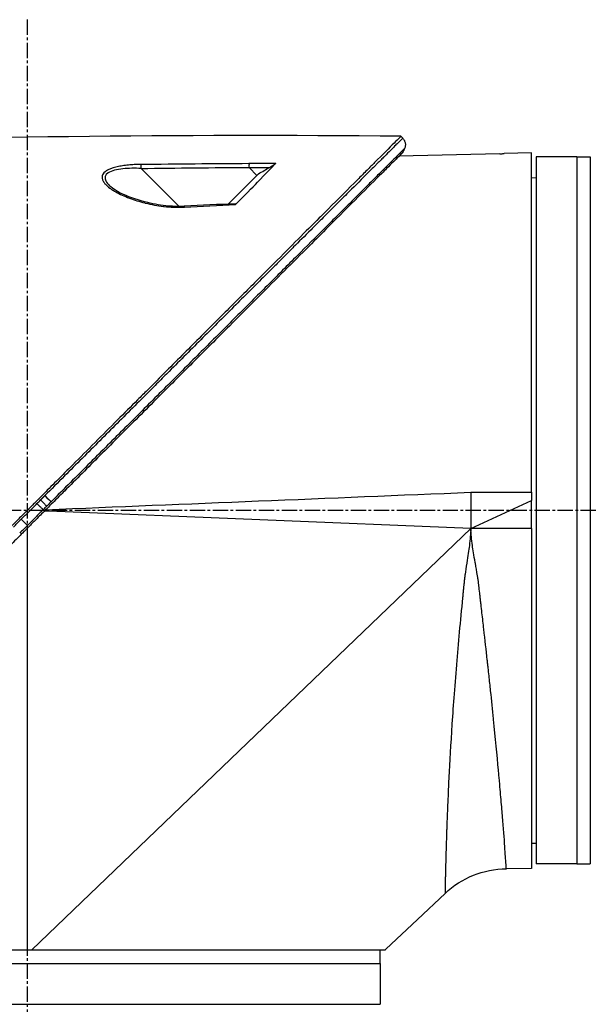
# Model space of a CAD drawing. Header units: millimetres. Extents: x 0 to 4378, y 0 to 2376.
# Tile 146 of 256: x 346 to 409, y 1645 to 1753. Entities that reach past the tile are written whole.
import ezdxf

# ---------------------------------------------------------------- set-up
doc = ezdxf.new("R2010")
doc.units = ezdxf.units.MM
doc.header["$LTSCALE"] = 0.2
doc.linetypes.add('CENTER2', pattern=[1.125, 0.75, -0.125, 0.125, -0.125])
doc.layers.add('02_Center Line', color=1, linetype='CENTER2')

# ---------------------------------------------------------------- blocks, each defined once
blk = doc.blocks.new('Blk$A45R2-4W24Z')
for p, q in [((-151.97, 1138.18), (-152.18, 1137.97)), ((-152.18, 1137.97), (-151.97, 1138.18)), ((-172.9, 1135.9), (-172.9, 1057.9)), ((-171.4, 1135.9), (-172.9, 1135.9)), ((-171.4, 1135.9), (-171.4, 1057.9)), ((-171.4, 1135.9), (-171.4, 1057.9)), ((-171.4, 1135.9), (-166.9, 1135.9)), ((-166.9, 1135.9), (-166.9, 1057.9)), ((-166.4, 1098.9), (-166.4, 1136.35)), ((-166.4, 1136.35), (-163.4, 1136.27)), ((-162.9, 1136.26), (-151.75, 1135.97)), ((-136.07, 1133.87), (-135.2, 1134.74)), ((-127.47, 1130.44), (-123.28, 1134.63)), ((-166.4, 1133.61), (-166.9, 1133.62)), ((-136.25, 1134.04), (-132.9, 1130.7)), ((-118.98, 1133.75), (-118.98, 1133.75)), ((-127.56, 1130.35), (-127.56, 1130.35)), ((-166.4, 1098.9), (-166.4, 1097.98)), ((-159.7, 1098.9), (-166.4, 1098.9)), ((-159.7, 1098.9), (-159.7, 1094.9)), ((-150.6, 1098.53), (-150.6, 1098.53)), ((-149.8, 1098.5), (-149.8, 1098.5)), ((-149.4, 1098.48), (-149.4, 1098.48)), ((-147.8, 1098.41), (-147.8, 1098.41)), ((-166.4, 1094.9), (-166.4, 1097.98)), ((-159.7, 1094.9), (-166.4, 1097.98)), ((-147.4, 1098.4), (-147.4, 1098.4)), ((-126.38, 1097.54), (-126.38, 1097.54)), ((-121.71, 1097.35), (-121.71, 1097.35)), ((-159.7, 1094.9), (-113.08, 1096.8)), ((-113.08, 1096.8), (-112.6, 1096.82)), ((-166.4, 1094.9), (-166.4, 1057.38)), ((-166.4, 1094.9), (-159.7, 1094.9)), ((-159.7, 1094.9), (-111.22, 1048.4)), ((-110.7, 1094.92), (-110.7, 1048.4)), ((-166.4, 1060.19), (-166.9, 1060.18)), ((-171.4, 1057.9), (-172.9, 1057.9)), ((-171.4, 1057.9), (-166.9, 1057.9)), ((-166.4, 1057.38), (-163.62, 1057.36)), ((-153.8, 1051.76), (-156.85, 1054.64)), ((-153.8, 1051.77), (-153.8, 1051.76)), ((-153.8, 1051.77), (-150.3, 1048.47)), ((-111.22, 1048.4), (-150.23, 1048.4)), ((-149.7, 1046.9), (-149.7, 1048.4)), ((-110.7, 1048.4), (-111.22, 1048.4)), ((-71.7, 1048.4), (-110.7, 1048.4)), ((-71.7, 1048.4), (-110.7, 1048.4)), ((-71.7, 1046.9), (-149.7, 1046.9)), ((-71.7, 1046.9), (-149.7, 1046.9)), ((-149.7, 1046.9), (-149.7, 1042.4)), ((-71.7, 1042.4), (-149.7, 1042.4))]:
    blk.add_line(p, q)
blk.add_arc((-163.71, 1047.36), 10, 46.7002, 89.5)
for centre, major_axis, ratio, start_param, end_param in [((-142.45, -321.12), (1152.93, -890.42), 0.999557, 2.223225, 2.225263), ((-142.33, -325.15), (1027.67, -1037.29), 0.999657, 2.355798, 2.35736), ((-142.4, -313.61), (1148.88, -883.38), 0.999554, 2.212874, 2.221103), ((-142.29, -318.28), (1022.84, -1032.4), 0.999657, 2.347591, 2.355794), ((-176.46, 201.64), (-438.46, 820.21), 0.999765, 5.740098, 5.746183), ((-112.64, 1098.52), (-0.707, -0.708), 0.013973, 4.712384, 6.026259), ((-150.31, 1048.46), (0.685, -0.645), 0.008693, 1.464682, 1.570872), ((-150.31, 1048.46), (-0.685, 0.645), 0.008695, 4.606273, 4.712465)]:
    blk.add_ellipse(centre, major_axis=major_axis, ratio=ratio, start_param=start_param, end_param=end_param)
for points, knots in [([(-152.18, 1137.97), (-152.21, 1137.93), (-152.25, 1137.89), (-152.27, 1137.85), (-152.3, 1137.81), (-152.33, 1137.77), (-152.36, 1137.73), (-152.38, 1137.68), (-152.4, 1137.63), (-152.42, 1137.58), (-152.44, 1137.53), (-152.45, 1137.48), (-152.46, 1137.43), (-152.47, 1137.38), (-152.47, 1137.32), (-152.47, 1137.27), (-152.47, 1137.22), (-152.47, 1137.17), (-152.46, 1137.12), (-152.45, 1137.07), (-152.44, 1137.02), (-152.43, 1136.97), (-152.41, 1136.92), (-152.4, 1136.87), (-152.38, 1136.83)], [0, 0, 0, 0, 0.125, 0.125, 0.125, 0.25, 0.25, 0.25, 0.375, 0.375, 0.375, 0.5, 0.5, 0.5, 0.625, 0.625, 0.625, 0.75, 0.75, 0.75, 0.875, 0.875, 0.875, 1, 1, 1, 1]), ([(-152.18, 1137.97), (-152.18, 1137.97), (-152.1, 1137.89), (-151.86, 1137.65), (-151.75, 1137.54), (-151.61, 1137.4), (-151.43, 1137.22), (-151.42, 1137.21), (-151.42, 1137.21), (-151.41, 1137.21), (-151.25, 1137.04), (-151.06, 1136.85), (-150.83, 1136.62), (-150.63, 1136.43), (-150.41, 1136.21), (-150.16, 1135.96), (-150.13, 1135.93), (-150.1, 1135.9), (-150.07, 1135.87), (-149.82, 1135.62), (-149.55, 1135.35), (-149.24, 1135.05), (-149.22, 1135.02), (-149.19, 1134.99), (-149.16, 1134.96), (-149.02, 1134.82), (-148.86, 1134.67), (-148.7, 1134.51), (-148.61, 1134.41), (-148.51, 1134.32), (-148.41, 1134.22), (-148.36, 1134.17), (-148.31, 1134.12), (-148.26, 1134.07), (-148.21, 1134.02), (-148.18, 1133.98), (-148.12, 1133.93), (-148.12, 1133.92), (-148.11, 1133.92), (-148.11, 1133.91), (-147.42, 1133.23), (-146.71, 1132.52), (-146.01, 1131.82), (-145.56, 1131.37), (-145.11, 1130.93), (-144.67, 1130.49), (-144.18, 1130), (-143.69, 1129.51), (-143.23, 1129.05), (-142.82, 1128.64), (-142.42, 1128.25), (-142.05, 1127.87), (-141.33, 1127.16), (-140.69, 1126.52), (-140.13, 1125.97), (-140.01, 1125.84), (-139.89, 1125.73), (-139.78, 1125.61), (-139.46, 1125.3), (-139.18, 1125.02), (-138.94, 1124.77), (-138.82, 1124.65), (-138.7, 1124.54), (-138.6, 1124.44), (-138.57, 1124.4), (-138.54, 1124.37), (-138.51, 1124.34), (-138.49, 1124.32), (-138.47, 1124.31), (-138.45, 1124.29), (-138.43, 1124.26), (-138.41, 1124.24), (-138.38, 1124.22), (-138.37, 1124.21), (-138.36, 1124.2), (-138.35, 1124.19), (-138.35, 1124.18), (-138.34, 1124.18), (-138.34, 1124.18), (-138.34, 1124.18), (-138.34, 1124.18), (-138.34, 1124.18), (-138.34, 1124.17), (-138.33, 1124.17), (-138.32, 1124.15), (-137.95, 1123.78), (-137.58, 1123.41), (-137.2, 1123.04), (-136.06, 1121.9), (-134.89, 1120.74), (-133.73, 1119.57), (-132.52, 1118.37), (-131.32, 1117.17), (-130.11, 1115.96), (-128.86, 1114.72), (-127.62, 1113.48), (-126.38, 1112.24), (-125.97, 1111.83), (-125.56, 1111.42), (-125.16, 1111.02), (-124.93, 1110.79), (-124.71, 1110.57), (-124.49, 1110.35), (-123.85, 1109.71), (-123.21, 1109.07), (-122.58, 1108.44), (-121.27, 1107.14), (-119.98, 1105.85), (-118.72, 1104.59), (-118.06, 1103.93), (-117.41, 1103.29), (-116.77, 1102.64), (-116.11, 1101.99), (-115.46, 1101.34), (-114.82, 1100.7), (-114.09, 1099.96), (-113.36, 1099.24), (-112.65, 1098.53)], [0.0000003, 0.0000003, 0.0000003, 0.0000003, 0.0859853, 0.0859853, 0.0859853, 0.1241981, 0.1241981, 0.1241981, 0.125, 0.125, 0.125, 0.1589987, 0.1589987, 0.1589987, 0.1875, 0.1875, 0.1875, 0.1911709, 0.1911709, 0.1911709, 0.21875, 0.21875, 0.21875, 0.2212271, 0.2212271, 0.2212271, 0.234375, 0.234375, 0.234375, 0.2421875, 0.2421875, 0.2421875, 0.2460938, 0.2460938, 0.2460938, 0.2496161, 0.2496161, 0.2496161, 0.25, 0.25, 0.25, 0.2912742, 0.2912742, 0.2912742, 0.3179228, 0.3179228, 0.3179228, 0.3481944, 0.3481944, 0.3481944, 0.375, 0.375, 0.375, 0.4261619, 0.4261619, 0.4261619, 0.4375, 0.4375, 0.4375, 0.46875, 0.46875, 0.46875, 0.484375, 0.484375, 0.484375, 0.4893023, 0.4893023, 0.4893023, 0.4921875, 0.4921875, 0.4921875, 0.4960938, 0.4960938, 0.4960938, 0.4980469, 0.4980469, 0.4980469, 0.4986572, 0.4986572, 0.4986572, 0.4992676, 0.4992676, 0.4992676, 0.5, 0.5, 0.5, 0.5215625, 0.5215625, 0.5215625, 0.5877727, 0.5877727, 0.5877727, 0.656049, 0.656049, 0.656049, 0.7265974, 0.7265974, 0.7265974, 0.75, 0.75, 0.75, 0.7627993, 0.7627993, 0.7627993, 0.7996666, 0.7996666, 0.7996666, 0.8755356, 0.8755356, 0.8755356, 0.9146293, 0.9146293, 0.9146293, 0.9545641, 0.9545641, 0.9545641, 1, 1, 1, 1]), ([(-151.97, 1138.18), (-151.97, 1138.18), (-151.91, 1138.11), (-151.66, 1137.86), (-151.47, 1137.67), (-150.72, 1136.92), (-149.99, 1136.19), (-148.81, 1135.01), (-148.53, 1134.73), (-147.9, 1134.11), (-147.55, 1133.75), (-146.2, 1132.41), (-145.11, 1131.31), (-143.61, 1129.81), (-143.29, 1129.49), (-142.22, 1128.42), (-141.44, 1127.64), (-139.78, 1125.98), (-138.89, 1125.09), (-137.51, 1123.71), (-137.03, 1123.23), (-136.05, 1122.25), (-135.54, 1121.74), (-134.5, 1120.7), (-133.96, 1120.17), (-132.27, 1118.47), (-131.1, 1117.3), (-129.29, 1115.49), (-128.66, 1114.86), (-127.38, 1113.58), (-126.72, 1112.92), (-125.36, 1111.56), (-124.67, 1110.87), (-123.61, 1109.81), (-123.26, 1109.46), (-122.15, 1108.35), (-121.4, 1107.61), (-119.02, 1105.22), (-117.38, 1103.58), (-115.33, 1101.53), (-114.93, 1101.13), (-113.99, 1100.19), (-113.45, 1099.66), (-112.56, 1098.76), (-112.24, 1098.44), (-111.8, 1098), (-111.74, 1097.94), (-111.6, 1097.8), (-111.53, 1097.73), (-111.2, 1097.41), (-111.01, 1097.21), (-110.66, 1096.86), (-110.56, 1096.76), (-110.27, 1096.48), (-110.13, 1096.33), (-109.82, 1096.02), (-109.67, 1095.87), (-109.41, 1095.61), (-109.31, 1095.51), (-109.12, 1095.32), (-109.04, 1095.24), (-108.84, 1095.05), (-108.74, 1094.94), (-108.54, 1094.74), (-108.45, 1094.65), (-107.09, 1093.3), (-105.83, 1092.03), (-103.76, 1089.96), (-102.96, 1089.16), (-101.39, 1087.59), (-100.62, 1086.82), (-99.49, 1085.69), (-99.12, 1085.33), (-98.02, 1084.22), (-97.29, 1083.49), (-93.83, 1080.03), (-91.16, 1077.36), (-88.46, 1074.66), (-88.33, 1074.53), (-88.05, 1074.25), (-87.92, 1074.12), (-87.65, 1073.85), (-87.51, 1073.71), (-87.27, 1073.47), (-87.16, 1073.37), (-86.51, 1072.71), (-85.97, 1072.17), (-85.29, 1071.49), (-85.14, 1071.34), (-84.86, 1071.06), (-84.73, 1070.93), (-84.47, 1070.67), (-84.34, 1070.54), (-84.04, 1070.24), (-83.88, 1070.08), (-83.56, 1069.76), (-83.4, 1069.6), (-83.07, 1069.27), (-82.9, 1069.1), (-82.65, 1068.85), (-82.57, 1068.77), (-82.38, 1068.58), (-82.27, 1068.47), (-82.03, 1068.23), (-81.9, 1068.1), (-81.58, 1067.79), (-81.4, 1067.6), (-81.02, 1067.22), (-80.83, 1067.03), (-80.24, 1066.44), (-79.86, 1066.06), (-79.39, 1065.59), (-79.3, 1065.5), (-79.07, 1065.27), (-78.93, 1065.13), (-78.65, 1064.85), (-78.5, 1064.7), (-78.2, 1064.4), (-78.05, 1064.25), (-77.74, 1063.94), (-77.59, 1063.79), (-77.3, 1063.5), (-77.16, 1063.36), (-76.74, 1062.94), (-76.47, 1062.67), (-75.96, 1062.16), (-75.71, 1061.91), (-75.25, 1061.45), (-75.03, 1061.23), (-74.41, 1060.61), (-74.03, 1060.23), (-73.34, 1059.54), (-73.03, 1059.24), (-72.49, 1058.69), (-72.25, 1058.45), (-71.82, 1058.02), (-71.64, 1057.84), (-71.38, 1057.58), (-71.3, 1057.51), (-71.09, 1057.29), (-70.96, 1057.16), (-70.63, 1056.83), (-70.44, 1056.64), (-70.03, 1056.23), (-69.84, 1056.04), (-69.65, 1055.85), (-69.61, 1055.81), (-69.56, 1055.76), (-69.55, 1055.75), (-69.53, 1055.73), (-69.53, 1055.73), (-69.53, 1055.73)], [-21.001083, -21.001083, -21.001083, -21.001083, -20.328863, -20.328863, -19.655828, -19.655828, -18.308332, -18.308332, -17.924512, -17.924512, -17.485993, -17.485993, -16.316696, -16.316696, -16.006668, -16.006668, -15.296307, -15.296307, -14.534305, -14.534305, -14.139555, -14.139555, -13.730091, -13.730091, -13.30546, -13.30546, -12.401825, -12.401825, -11.929878, -11.929878, -11.437802, -11.437802, -10.9252, -10.9252, -10.663362, -10.663362, -10.117833, -10.117833, -8.934625, -8.934625, -8.645977, -8.645977, -8.260408, -8.260408, -8.006475, -8.006475, -7.961161, -7.961161, -7.91407, -7.91407, -7.778509, -7.778509, -7.724161, -7.724161, -7.666804, -7.666804, -7.602838, -7.602838, -7.565627, -7.565627, -7.532521, -7.532521, -7.488032, -7.488032, -7.450837, -7.450837, -6.924212, -6.924212, -6.587553, -6.587553, -6.265466, -6.265466, -6.109966, -6.109966, -5.79866, -5.79866, -4.627003, -4.627003, -4.564096, -4.564096, -4.501625, -4.501625, -4.439084, -4.439084, -4.389917, -4.389917, -4.135415, -4.135415, -4.06302, -4.06302, -4.00074, -4.00074, -3.938004, -3.938004, -3.858125, -3.858125, -3.782258, -3.782258, -3.697501, -3.697501, -3.658476, -3.658476, -3.601749, -3.601749, -3.53559, -3.53559, -3.439968, -3.439968, -3.337887, -3.337887, -3.131131, -3.131131, -3.082568, -3.082568, -3.005474, -3.005474, -2.922888, -2.922888, -2.834293, -2.834293, -2.74619, -2.74619, -2.661641, -2.661641, -2.496608, -2.496608, -2.34096, -2.34096, -2.194458, -2.194458, -1.921626, -1.921626, -1.681164, -1.681164, -1.470918, -1.470918, -1.287493, -1.287493, -1.207074, -1.207074, -1.056347, -1.056347, -0.792008, -0.792008, -0.395398, -0.395398, -0.197631, -0.197631, -0.099394, -0.099394, -0.0004, -0.0004, -0.0004, -0.0004]), ([(-152.38, 1136.83), (-152.38, 1136.83), (-152.27, 1136.72), (-152.06, 1136.51), (-151.95, 1136.4), (-151.81, 1136.26), (-151.64, 1136.09), (-151.47, 1135.92), (-151.27, 1135.73), (-151.05, 1135.51), (-150.82, 1135.28), (-150.58, 1135.04), (-150.3, 1134.76), (-150.03, 1134.49), (-149.73, 1134.19), (-149.41, 1133.88), (-149.1, 1133.56), (-148.75, 1133.22), (-148.39, 1132.86), (-147.76, 1132.22), (-147.06, 1131.53), (-146.32, 1130.78), (-145.89, 1130.36), (-145.45, 1129.92), (-145, 1129.47), (-144.54, 1129.01), (-144.06, 1128.54), (-143.57, 1128.05), (-142.6, 1127.08), (-141.58, 1126.06), (-140.52, 1125), (-140, 1124.48), (-139.46, 1123.94), (-138.91, 1123.4), (-138.49, 1122.97), (-138.06, 1122.54), (-137.63, 1122.11), (-136.51, 1121), (-135.36, 1119.85), (-134.19, 1118.68), (-133.02, 1117.51), (-131.83, 1116.32), (-130.61, 1115.11), (-129.4, 1113.9), (-128.17, 1112.67), (-126.93, 1111.42), (-126.3, 1110.8), (-125.68, 1110.18), (-125.05, 1109.55), (-124.42, 1108.92), (-123.79, 1108.29), (-123.16, 1107.66), (-121.89, 1106.39), (-120.62, 1105.12), (-119.33, 1103.84), (-118.69, 1103.2), (-118.05, 1102.56), (-117.41, 1101.91), (-116.76, 1101.27), (-116.12, 1100.63), (-115.48, 1099.98), (-114.76, 1099.27), (-114.04, 1098.55), (-113.33, 1097.84)], [0, 0, 0, 0, 0.0671031, 0.0671031, 0.0671031, 0.1029277, 0.1029277, 0.1029277, 0.1387919, 0.1387919, 0.1387919, 0.1747111, 0.1747111, 0.1747111, 0.2106779, 0.2106779, 0.2106779, 0.2467042, 0.2467042, 0.2467042, 0.3103939, 0.3103939, 0.3103939, 0.3465771, 0.3465771, 0.3465771, 0.383319, 0.383319, 0.383319, 0.4564224, 0.4564224, 0.4564224, 0.4927866, 0.4927866, 0.4927866, 0.5210907, 0.5210907, 0.5210907, 0.5939582, 0.5939582, 0.5939582, 0.6669229, 0.6669229, 0.6669229, 0.7399622, 0.7399622, 0.7399622, 0.7765034, 0.7765034, 0.7765034, 0.8130598, 0.8130598, 0.8130598, 0.886194, 0.886194, 0.886194, 0.9227702, 0.9227702, 0.9227702, 0.9593497, 0.9593497, 0.9593497, 1, 1, 1, 1]), ([(-162.9, 1136.26), (-162.9, 1136.26), (-162.9, 1136.26), (-162.9, 1136.26), (-162.9, 1136.26), (-162.9, 1136.26), (-162.91, 1136.26), (-162.92, 1136.26), (-162.95, 1136.26), (-163.01, 1136.26), (-163.05, 1136.26), (-163.14, 1136.26), (-163.19, 1136.26), (-163.3, 1136.27), (-163.35, 1136.27), (-163.4, 1136.27)], [-0.07872826, -0.07872826, -0.07872826, -0.07872826, -0.07717203, -0.07717203, -0.07494405, -0.07494405, -0.06936392, -0.06936392, -0.04935694, -0.04935694, -0.03332942, -0.03332942, -0.01579755, -0.01579755, -0.000001, -0.000001, -0.000001, -0.000001]), ([(-152.16, 1136.39), (-152.16, 1136.39), (-152.13, 1136.36), (-152.02, 1136.24), (-151.93, 1136.15), (-151.79, 1136.01), (-151.77, 1135.99), (-151.75, 1135.97)], [0, 0, 0, 0, 0.2643321, 0.2643321, 0.528758, 0.528758, 0.5728688, 0.5728688, 0.5728688, 0.5728688]), ([(-152.16, 1136.39), (-152.16, 1136.39), (-152.16, 1136.39), (-151.4, 1135.62), (-150.96, 1135.18), (-150.23, 1134.45), (-150.05, 1134.27), (-148.41, 1132.63), (-146.35, 1130.57), (-143.27, 1127.49), (-142.56, 1126.78), (-140.08, 1124.3), (-138.2, 1122.42), (-135.2, 1119.42), (-134.12, 1118.34), (-131.86, 1116.08), (-130.67, 1114.89), (-128.15, 1112.37), (-126.82, 1111.04), (-124.01, 1108.23), (-122.54, 1106.76), (-120.27, 1104.5), (-119.5, 1103.72), (-117.42, 1101.64), (-116.11, 1100.33), (-114.48, 1098.7), (-114.16, 1098.38), (-113.62, 1097.84), (-113.42, 1097.64), (-113.01, 1097.23), (-112.86, 1097.08), (-112.51, 1096.73), (-112.33, 1096.55), (-112, 1096.22), (-111.84, 1096.06), (-111.4, 1095.62), (-111.12, 1095.34), (-110.76, 1094.98), (-110.68, 1094.9), (-110.51, 1094.73), (-110.42, 1094.65), (-110.11, 1094.34), (-109.96, 1094.18), (-109.36, 1093.58), (-108.95, 1093.17), (-106.9, 1091.12), (-105.24, 1089.46), (-102.84, 1087.06), (-102.08, 1086.3), (-99.86, 1084.08), (-98.41, 1082.64), (-95.67, 1079.89), (-94.37, 1078.6), (-92.51, 1076.73), (-91.92, 1076.14), (-90.21, 1074.43), (-89.1, 1073.32), (-87, 1071.22), (-86, 1070.23), (-84.14, 1068.37), (-83.27, 1067.49), (-82.03, 1066.25), (-81.65, 1065.87), (-80.91, 1065.13), (-80.56, 1064.78), (-79.57, 1063.79), (-78.94, 1063.16), (-77.82, 1062.04), (-77.31, 1061.53), (-75.98, 1060.2), (-75.21, 1059.43), (-74.26, 1058.48), (-74.01, 1058.23), (-73.37, 1057.59), (-73.01, 1057.23), (-72.21, 1056.43), (-71.85, 1056.07), (-71.53, 1055.75), (-71.48, 1055.7), (-71.36, 1055.58), (-71.31, 1055.53), (-71.24, 1055.46), (-71.22, 1055.44), (-71.22, 1055.44)], [-15.738203, -15.738203, -15.738203, -15.738203, -14.793481, -14.793481, -14.173934, -14.173934, -13.996984, -13.996984, -12.579476, -12.579476, -12.176243, -12.176243, -11.215253, -11.215253, -10.695697, -10.695697, -10.142358, -10.142358, -9.539575, -9.539575, -8.883963, -8.883963, -8.543526, -8.543526, -7.972636, -7.972636, -7.829924, -7.829924, -7.73886, -7.73886, -7.680875, -7.680875, -7.616244, -7.616244, -7.560081, -7.560081, -7.459116, -7.459116, -7.430908, -7.430908, -7.397967, -7.397967, -7.318024, -7.318024, -7.146824, -7.146824, -6.455961, -6.455961, -6.135134, -6.135134, -5.518203, -5.518203, -4.951279, -4.951279, -4.691225, -4.691225, -4.182012, -4.182012, -3.710062, -3.710062, -3.272291, -3.272291, -3.069642, -3.069642, -2.879581, -2.879581, -2.522736, -2.522736, -2.208798, -2.208798, -1.659444, -1.659444, -1.453529, -1.453529, -1.091939, -1.091939, -0.546675, -0.546675, -0.410051, -0.410051, -0.205023, -0.205023, 0, 0, 0, 0]), ([(-137.48, 1134.75), (-137.62, 1134.83), (-137.75, 1134.91), (-137.94, 1135.04), (-138.01, 1135.08), (-138.08, 1135.14), (-138.11, 1135.15), (-138.14, 1135.18), (-138.16, 1135.2), (-138.17, 1135.21)], [0, 0, 0, 0, 0.049407, 0.049407, 0.0845377, 0.0845377, 0.1006426, 0.1006426, 0.1144911, 0.1144911, 0.1144911, 0.1144911]), ([(-133.71, 1130.65), (-134.72, 1131.66), (-135.53, 1132.5), (-137.05, 1134.06), (-137.73, 1134.75), (-138.17, 1135.21)], [0.000003, 0.000003, 0.000003, 0.000003, 0.596138, 0.596138, 1.498187, 1.498187, 1.498187, 1.498187]), ([(-136.25, 1134.04), (-136.45, 1134.16), (-136.66, 1134.28), (-137.07, 1134.51), (-137.27, 1134.63), (-137.48, 1134.75)], [-0.1420846, -0.1420846, -0.1420846, -0.1420846, -0.071052, -0.071052, 0, 0, 0, 0]), ([(-123.28, 1135.08), (-123.06, 1135.08), (-122.85, 1135.07), (-122.65, 1135.06), (-122.44, 1135.05), (-122.28, 1135.04), (-122.05, 1135.02), (-121.82, 1135), (-121.6, 1134.98), (-121.39, 1134.95), (-121.27, 1134.93), (-121.17, 1134.91), (-121.07, 1134.89), (-120.98, 1134.88), (-120.89, 1134.86), (-120.79, 1134.84), (-120.36, 1134.75), (-119.98, 1134.64), (-119.66, 1134.48), (-119.53, 1134.42), (-119.41, 1134.34), (-119.31, 1134.27), (-119.11, 1134.11), (-119.03, 1133.95), (-118.99, 1133.8), (-118.96, 1133.69), (-118.97, 1133.56), (-119, 1133.45), (-119, 1133.43), (-119.01, 1133.41), (-119.01, 1133.39), (-119.03, 1133.34), (-119.05, 1133.28), (-119.08, 1133.23), (-119.1, 1133.2), (-119.12, 1133.17), (-119.14, 1133.14), (-119.19, 1133.06), (-119.27, 1132.96), (-119.34, 1132.89), (-119.47, 1132.75), (-119.63, 1132.61), (-119.82, 1132.47), (-119.92, 1132.4), (-120.03, 1132.32), (-120.15, 1132.24), (-120.27, 1132.17), (-120.38, 1132.1), (-120.49, 1132.04), (-120.92, 1131.8), (-121.44, 1131.57), (-122, 1131.36), (-122.54, 1131.15), (-123.08, 1130.98), (-123.71, 1130.82), (-123.73, 1130.82), (-123.75, 1130.81), (-123.77, 1130.81), (-124.1, 1130.73), (-124.42, 1130.66), (-124.76, 1130.59), (-125.09, 1130.53), (-125.39, 1130.49), (-125.76, 1130.44), (-125.78, 1130.44), (-125.8, 1130.44), (-125.82, 1130.44), (-126.17, 1130.4), (-126.49, 1130.37), (-126.87, 1130.36), (-126.89, 1130.35), (-126.91, 1130.35), (-126.93, 1130.35), (-127.3, 1130.34), (-127.6, 1130.34), (-128.06, 1130.37)], [0, 0, 0, 0, 0.03125, 0.03125, 0.03125, 0.0625, 0.0625, 0.0625, 0.09375, 0.09375, 0.09375, 0.110985, 0.110985, 0.110985, 0.125, 0.125, 0.125, 0.1875, 0.1875, 0.1875, 0.213151, 0.213151, 0.213151, 0.266654, 0.266654, 0.266654, 0.305187, 0.305187, 0.305187, 0.3125, 0.3125, 0.3125, 0.332554, 0.332554, 0.332554, 0.34375, 0.34375, 0.34375, 0.375, 0.375, 0.375, 0.4375, 0.4375, 0.4375, 0.469225, 0.469225, 0.469225, 0.5, 0.5, 0.5, 0.625, 0.625, 0.625, 0.746043, 0.746043, 0.746043, 0.75, 0.75, 0.75, 0.8125, 0.8125, 0.8125, 0.875, 0.875, 0.875, 0.877935, 0.877935, 0.877935, 0.9375, 0.9375, 0.9375, 0.940676, 0.940676, 0.940676, 1, 1, 1, 1]), ([(-123.28, 1134.63), (-122.59, 1134.66), (-121.91, 1134.66), (-120.62, 1134.52), (-120.02, 1134.39), (-119.29, 1133.91), (-119.22, 1133.58), (-119.47, 1133.07), (-119.62, 1132.89), (-119.8, 1132.71)], [0, 0, 0, 0, 0.125, 0.125, 0.25, 0.25, 0.375, 0.375, 0.4429924, 0.4429924, 0.4429924, 0.4429924]), ([(-128.05, 1130.46), (-127.47, 1130.43), (-126.89, 1130.44), (-125.53, 1130.55), (-124.75, 1130.68), (-123.04, 1131.09), (-122.11, 1131.4), (-120.71, 1132.05), (-120.15, 1132.39), (-119.81, 1132.71)], [0, 0, 0, 0, 0.1731546, 0.1731546, 0.4163559, 0.4163559, 0.7396743, 0.7396743, 0.9899086, 0.9899086, 0.9899086, 0.9899086]), ([(-133.71, 1130.65), (-133.72, 1130.66), (-133.73, 1130.67), (-133.74, 1130.68), (-133.75, 1130.69), (-133.76, 1130.71), (-133.76, 1130.72), (-133.75, 1130.73), (-133.74, 1130.74), (-133.73, 1130.73)], [0.00000015, 0.00000015, 0.00000015, 0.00000015, 0.00611289, 0.00611289, 0.01218263, 0.01218263, 0.02278958, 0.02278958, 0.03285549, 0.03285549, 0.03285549, 0.03285549]), ([(-113.33, 1097.84), (-113.31, 1097.82), (-113.3, 1097.81), (-113.29, 1097.8), (-113.14, 1097.65), (-113, 1097.51), (-112.86, 1097.37)], [0, 0, 0, 0, 0.084771, 0.084771, 0.084771, 1, 1, 1, 1]), ([(-112.18, 1098.05), (-112.21, 1098.02), (-112.25, 1097.98), (-112.29, 1097.94), (-112.32, 1097.91), (-112.36, 1097.87), (-112.4, 1097.83), (-112.43, 1097.8), (-112.47, 1097.76), (-112.51, 1097.72), (-112.54, 1097.69), (-112.58, 1097.65), (-112.61, 1097.62), (-112.64, 1097.59), (-112.67, 1097.56), (-112.69, 1097.53), (-112.72, 1097.51), (-112.74, 1097.48), (-112.77, 1097.46), (-112.79, 1097.44), (-112.81, 1097.42), (-112.82, 1097.4), (-112.84, 1097.39), (-112.85, 1097.38), (-112.86, 1097.37)], [0, 0, 0, 0, 0.125, 0.125, 0.125, 0.25, 0.25, 0.25, 0.375, 0.375, 0.375, 0.5, 0.5, 0.5, 0.625, 0.625, 0.625, 0.75, 0.75, 0.75, 0.875, 0.875, 0.875, 1, 1, 1, 1]), ([(-111.78, 1097.66), (-111.82, 1097.62), (-111.85, 1097.59), (-111.89, 1097.55), (-111.93, 1097.51), (-111.97, 1097.47), (-112, 1097.44), (-112.04, 1097.4), (-112.08, 1097.36), (-112.11, 1097.33), (-112.15, 1097.29), (-112.18, 1097.26), (-112.21, 1097.23), (-112.24, 1097.2), (-112.27, 1097.17), (-112.3, 1097.14), (-112.33, 1097.11), (-112.35, 1097.09), (-112.37, 1097.07), (-112.39, 1097.05), (-112.41, 1097.03), (-112.43, 1097.01), (-112.44, 1097), (-112.46, 1096.98), (-112.46, 1096.97)], [0, 0, 0, 0, 0.125, 0.125, 0.125, 0.25, 0.25, 0.25, 0.375, 0.375, 0.375, 0.5, 0.5, 0.5, 0.625, 0.625, 0.625, 0.75, 0.75, 0.75, 0.875, 0.875, 0.875, 1, 1, 1, 1]), ([(-110.04, 1095.92), (-110.33, 1096.21), (-110.62, 1096.5), (-110.91, 1096.79), (-111.2, 1097.08), (-111.49, 1097.37), (-111.78, 1097.66)], [0, 0, 0, 0, 0.499983, 0.499983, 0.499983, 1, 1, 1, 1]), ([(-112.46, 1096.97), (-112.17, 1096.69), (-111.89, 1096.4), (-111.6, 1096.11), (-111.31, 1095.82), (-111.02, 1095.53), (-110.73, 1095.24)], [0, 0, 0, 0, 0.500049, 0.500049, 0.500049, 1, 1, 1, 1]), ([(-110.04, 1095.92), (-110.08, 1095.89), (-110.12, 1095.85), (-110.15, 1095.81), (-110.19, 1095.77), (-110.23, 1095.74), (-110.27, 1095.7), (-110.3, 1095.66), (-110.34, 1095.63), (-110.37, 1095.59), (-110.41, 1095.56), (-110.44, 1095.52), (-110.47, 1095.49), (-110.51, 1095.46), (-110.54, 1095.43), (-110.56, 1095.4), (-110.59, 1095.38), (-110.61, 1095.35), (-110.64, 1095.33), (-110.66, 1095.31), (-110.68, 1095.29), (-110.69, 1095.27), (-110.71, 1095.26), (-110.72, 1095.25), (-110.73, 1095.24)], [0, 0, 0, 0, 0.125, 0.125, 0.125, 0.25, 0.25, 0.25, 0.375, 0.375, 0.375, 0.496983, 0.496983, 0.496983, 0.625, 0.625, 0.625, 0.75, 0.75, 0.75, 0.875, 0.875, 0.875, 1, 1, 1, 1]), ([(-109.18, 1095.05), (-109.32, 1095.2), (-109.46, 1095.34), (-109.75, 1095.63), (-109.9, 1095.78), (-110.04, 1095.92)], [0.000007, 0.000007, 0.000007, 0.000007, 0.4987592, 0.4987592, 1, 1, 1, 1]), ([(-163.62, 1057.36), (-163.62, 1057.36), (-163.6, 1057.61), (-163.57, 1058.07), (-163.54, 1058.55), (-163.49, 1059.26), (-163.43, 1060.14), (-163.43, 1060.14), (-163.43, 1060.15), (-163.43, 1060.16), (-163.43, 1060.16), (-163.43, 1060.17), (-163.43, 1060.18), (-163.36, 1061.12), (-163.27, 1062.28), (-163.16, 1063.61), (-163.16, 1063.63), (-163.15, 1063.65), (-163.15, 1063.67), (-163.1, 1064.35), (-163.04, 1065.07), (-162.97, 1065.83), (-162.94, 1066.21), (-162.9, 1066.61), (-162.87, 1067.01), (-162.85, 1067.21), (-162.83, 1067.41), (-162.81, 1067.62), (-162.79, 1067.82), (-162.77, 1068.03), (-162.75, 1068.24), (-162.6, 1069.92), (-162.42, 1071.79), (-162.21, 1073.83), (-162.21, 1073.85), (-162.21, 1073.87), (-162.21, 1073.9), (-162.1, 1074.89), (-162, 1075.93), (-161.89, 1077), (-161.83, 1077.54), (-161.77, 1078.1), (-161.71, 1078.66), (-161.68, 1078.95), (-161.65, 1079.23), (-161.61, 1079.52), (-161.6, 1079.66), (-161.58, 1079.81), (-161.57, 1079.95), (-161.56, 1080.02), (-161.55, 1080.1), (-161.54, 1080.17), (-161.54, 1080.2), (-161.54, 1080.24), (-161.53, 1080.28), (-161.53, 1080.29), (-161.53, 1080.31), (-161.53, 1080.33), (-161.52, 1080.35), (-161.52, 1080.37), (-161.52, 1080.39), (-161.4, 1081.47), (-161.27, 1082.61), (-161.14, 1083.79), (-161.07, 1084.38), (-161, 1084.98), (-160.93, 1085.6), (-160.9, 1085.9), (-160.86, 1086.21), (-160.83, 1086.53), (-160.81, 1086.68), (-160.79, 1086.84), (-160.77, 1087), (-160.76, 1087.08), (-160.75, 1087.15), (-160.74, 1087.23), (-160.74, 1087.27), (-160.74, 1087.31), (-160.73, 1087.35), (-160.73, 1087.39), (-160.72, 1087.43), (-160.72, 1087.46), (-160.72, 1087.48), (-160.71, 1087.52), (-160.71, 1087.55), (-160.67, 1087.87), (-160.64, 1088.15), (-160.61, 1088.39), (-160.6, 1088.51), (-160.58, 1088.62), (-160.57, 1088.72), (-160.57, 1088.77), (-160.56, 1088.81), (-160.56, 1088.85), (-160.54, 1088.95), (-160.53, 1089.03), (-160.53, 1089.1), (-160.52, 1089.15), (-160.51, 1089.19), (-160.51, 1089.22), (-160.51, 1089.24), (-160.51, 1089.26), (-160.5, 1089.27), (-160.5, 1089.28), (-160.5, 1089.28), (-160.5, 1089.29), (-160.5, 1089.3), (-160.5, 1089.3), (-160.5, 1089.3), (-160.5, 1089.31), (-160.49, 1089.34), (-160.49, 1089.36), (-160.47, 1089.54), (-160.43, 1089.77), (-160.38, 1090.05), (-160.36, 1090.21), (-160.33, 1090.37), (-160.29, 1090.56), (-160.28, 1090.65), (-160.26, 1090.75), (-160.24, 1090.85), (-160.23, 1090.9), (-160.22, 1090.95), (-160.21, 1091), (-160.21, 1091.03), (-160.2, 1091.05), (-160.2, 1091.08), (-160.2, 1091.09), (-160.19, 1091.11), (-160.19, 1091.12), (-160.19, 1091.13), (-160.18, 1091.15), (-160.18, 1091.16), (-160.11, 1091.55), (-160.05, 1091.91), (-159.99, 1092.22), (-159.94, 1092.52), (-159.9, 1092.79), (-159.87, 1093.01), (-159.87, 1093.02), (-159.87, 1093.02), (-159.87, 1093.03), (-159.78, 1093.68), (-159.72, 1094.31), (-159.7, 1094.9)], [0, 0, 0, 0, 0.121112, 0.121112, 0.121112, 0.248047, 0.248047, 0.248047, 0.249023, 0.249023, 0.249023, 0.25, 0.25, 0.25, 0.373166, 0.373166, 0.373166, 0.375, 0.375, 0.375, 0.4375, 0.4375, 0.4375, 0.46875, 0.46875, 0.46875, 0.484375, 0.484375, 0.484375, 0.5, 0.5, 0.5, 0.625, 0.625, 0.625, 0.626439, 0.626439, 0.626439, 0.6875, 0.6875, 0.6875, 0.71875, 0.71875, 0.71875, 0.734375, 0.734375, 0.734375, 0.742187, 0.742187, 0.742187, 0.746094, 0.746094, 0.746094, 0.748047, 0.748047, 0.748047, 0.749023, 0.749023, 0.749023, 0.75, 0.75, 0.75, 0.8125, 0.8125, 0.8125, 0.84375, 0.84375, 0.84375, 0.859375, 0.859375, 0.859375, 0.867187, 0.867187, 0.867187, 0.871094, 0.871094, 0.871094, 0.873047, 0.873047, 0.873047, 0.874878, 0.874878, 0.874878, 0.875773, 0.875773, 0.875773, 0.885526, 0.885526, 0.885526, 0.890625, 0.890625, 0.890625, 0.892844, 0.892844, 0.892844, 0.898437, 0.898437, 0.898437, 0.902344, 0.902344, 0.902344, 0.904297, 0.904297, 0.904297, 0.905273, 0.905273, 0.905273, 0.906006, 0.906006, 0.906006, 0.907746, 0.907746, 0.907746, 0.921875, 0.921875, 0.921875, 0.929687, 0.929687, 0.929687, 0.933594, 0.933594, 0.933594, 0.935547, 0.935547, 0.935547, 0.936523, 0.936523, 0.936523, 0.937012, 0.937012, 0.937012, 0.9375, 0.9375, 0.9375, 0.953125, 0.953125, 0.953125, 0.968506, 0.968506, 0.968506, 0.96875, 0.96875, 0.96875, 1, 1, 1, 1]), ([(-159.7, 1094.9), (-159.68, 1094.33), (-159.62, 1093.7), (-159.54, 1093.02), (-159.54, 1093.02), (-159.54, 1093.01), (-159.54, 1093.01), (-159.51, 1092.76), (-159.47, 1092.48), (-159.42, 1092.16), (-159.37, 1091.84), (-159.32, 1091.49), (-159.26, 1091.1), (-159.26, 1091.09), (-159.26, 1091.08), (-159.25, 1091.08), (-159.18, 1090.6), (-159.12, 1090.2), (-159.07, 1089.88), (-159.05, 1089.72), (-159.03, 1089.58), (-159.02, 1089.46), (-159.01, 1089.4), (-159, 1089.34), (-158.99, 1089.29), (-158.99, 1089.26), (-158.99, 1089.24), (-158.98, 1089.21), (-158.98, 1089.2), (-158.98, 1089.19), (-158.98, 1089.18), (-158.98, 1089.17), (-158.98, 1089.17), (-158.98, 1089.16), (-158.98, 1089.16), (-158.98, 1089.15), (-158.98, 1089.14), (-158.97, 1089.12), (-158.96, 1089.02), (-158.95, 1088.86), (-158.94, 1088.81), (-158.93, 1088.74), (-158.93, 1088.67), (-158.92, 1088.64), (-158.92, 1088.61), (-158.92, 1088.58), (-158.91, 1088.52), (-158.9, 1088.46), (-158.9, 1088.4), (-158.9, 1088.37), (-158.89, 1088.33), (-158.89, 1088.3), (-158.89, 1088.28), (-158.88, 1088.27), (-158.88, 1088.25), (-158.88, 1088.24), (-158.88, 1088.23), (-158.88, 1088.22), (-158.88, 1088.22), (-158.88, 1088.21), (-158.88, 1088.21), (-158.88, 1088.21), (-158.88, 1088.2), (-158.88, 1088.2), (-158.86, 1088.04), (-158.85, 1087.88), (-158.83, 1087.72), (-158.82, 1087.6), (-158.81, 1087.49), (-158.8, 1087.37), (-158.79, 1087.33), (-158.79, 1087.29), (-158.78, 1087.25), (-158.66, 1085.97), (-158.54, 1084.71), (-158.42, 1083.48), (-158.31, 1082.26), (-158.21, 1081.06), (-158.11, 1079.9), (-158.11, 1079.89), (-158.11, 1079.88), (-158.11, 1079.87), (-157.89, 1077.32), (-157.73, 1075.02), (-157.59, 1072.97), (-157.58, 1072.81), (-157.57, 1072.65), (-157.56, 1072.5), (-157.43, 1070.34), (-157.33, 1068.46), (-157.25, 1066.82), (-157.25, 1066.81), (-157.25, 1066.81), (-157.25, 1066.8), (-157.2, 1065.84), (-157.16, 1064.92), (-157.13, 1064.07), (-157.09, 1063.24), (-157.06, 1062.46), (-157.04, 1061.74), (-157.04, 1061.71), (-157.04, 1061.69), (-157.03, 1061.67), (-157.02, 1061.31), (-157.01, 1060.95), (-157, 1060.6), (-156.99, 1060.26), (-156.98, 1059.93), (-156.97, 1059.6), (-156.97, 1059.59), (-156.97, 1059.58), (-156.97, 1059.57), (-156.97, 1059.56), (-156.97, 1059.56), (-156.97, 1059.55), (-156.96, 1059.36), (-156.95, 1059.12), (-156.95, 1058.83), (-156.94, 1058.54), (-156.93, 1058.2), (-156.92, 1057.83), (-156.92, 1057.83), (-156.92, 1057.82), (-156.92, 1057.82), (-156.91, 1057.48), (-156.9, 1057.2), (-156.9, 1056.98), (-156.89, 1056.86), (-156.89, 1056.76), (-156.89, 1056.67), (-156.89, 1056.63), (-156.89, 1056.59), (-156.89, 1056.55), (-156.89, 1056.53), (-156.89, 1056.51), (-156.89, 1056.49), (-156.89, 1056.48), (-156.89, 1056.47), (-156.89, 1056.46), (-156.88, 1056.46), (-156.88, 1056.45), (-156.88, 1056.45), (-156.88, 1056.45), (-156.88, 1056.44), (-156.88, 1056.44), (-156.88, 1056.44), (-156.88, 1056.44), (-156.88, 1056.44), (-156.88, 1056.21), (-156.88, 1056.02), (-156.87, 1055.86), (-156.87, 1055.77), (-156.87, 1055.7), (-156.87, 1055.63), (-156.87, 1055.6), (-156.87, 1055.56), (-156.87, 1055.53), (-156.87, 1055.51), (-156.86, 1055.5), (-156.86, 1055.48), (-156.86, 1055.48), (-156.86, 1055.47), (-156.86, 1055.46), (-156.86, 1055.46), (-156.86, 1055.45), (-156.86, 1055.45), (-156.86, 1055.45), (-156.86, 1055.44), (-156.86, 1055.44), (-156.86, 1055.44), (-156.86, 1055.44), (-156.86, 1055.44), (-156.86, 1055.29), (-156.86, 1055.17), (-156.86, 1055.07), (-156.86, 1055.01), (-156.85, 1054.97), (-156.85, 1054.93), (-156.85, 1054.75), (-156.85, 1054.66), (-156.85, 1054.64), (-156.85, 1054.64), (-156.85, 1054.64), (-156.85, 1054.64)], [0, 0, 0, 0, 0.0310059, 0.0310059, 0.0310059, 0.03125, 0.03125, 0.03125, 0.046875, 0.046875, 0.046875, 0.0622559, 0.0622559, 0.0622559, 0.0625, 0.0625, 0.0625, 0.078125, 0.078125, 0.078125, 0.0859375, 0.0859375, 0.0859375, 0.0898438, 0.0898438, 0.0898438, 0.0917969, 0.0917969, 0.0917969, 0.0927734, 0.0927734, 0.0927734, 0.0932617, 0.0932617, 0.0932617, 0.09375, 0.09375, 0.09375, 0.1015625, 0.1015625, 0.1015625, 0.1043487, 0.1043487, 0.1043487, 0.1054688, 0.1054688, 0.1054688, 0.1074219, 0.1074219, 0.1074219, 0.1083984, 0.1083984, 0.1083984, 0.1088867, 0.1088867, 0.1088867, 0.1091309, 0.1091309, 0.1091309, 0.1092529, 0.1092529, 0.1092529, 0.109375, 0.109375, 0.109375, 0.1171875, 0.1171875, 0.1171875, 0.1230469, 0.1230469, 0.1230469, 0.125, 0.125, 0.125, 0.1875, 0.1875, 0.1875, 0.2495117, 0.2495117, 0.2495117, 0.25, 0.25, 0.25, 0.3661699, 0.3661699, 0.3661699, 0.375, 0.375, 0.375, 0.4995117, 0.4995117, 0.4995117, 0.5, 0.5, 0.5, 0.5625, 0.5625, 0.5625, 0.6230469, 0.6230469, 0.6230469, 0.625, 0.625, 0.625, 0.65625, 0.65625, 0.65625, 0.6865234, 0.6865234, 0.6865234, 0.6873779, 0.6873779, 0.6873779, 0.6884698, 0.6884698, 0.6884698, 0.71875, 0.71875, 0.71875, 0.7495117, 0.7495117, 0.7495117, 0.75, 0.75, 0.75, 0.78125, 0.78125, 0.78125, 0.796875, 0.796875, 0.796875, 0.8046875, 0.8046875, 0.8046875, 0.8085938, 0.8085938, 0.8085938, 0.8105469, 0.8105469, 0.8105469, 0.8115234, 0.8115234, 0.8115234, 0.8122559, 0.8122559, 0.8122559, 0.8125, 0.8125, 0.8125, 0.84375, 0.84375, 0.84375, 0.859375, 0.859375, 0.859375, 0.8671875, 0.8671875, 0.8671875, 0.8710938, 0.8710938, 0.8710938, 0.8730469, 0.8730469, 0.8730469, 0.8740234, 0.8740234, 0.8740234, 0.8747559, 0.8747559, 0.8747559, 0.875, 0.875, 0.875, 0.90625, 0.90625, 0.90625, 0.921875, 0.921875, 0.921875, 0.9914741, 0.9914741, 0.9914741, 0.9999925, 0.9999925, 0.9999925, 0.9999925])]:
    blk.add_open_spline(points, degree=3, knots=knots)
for points in [[(-151.97, 1138.18), (-127.51, 1138.42), (-103.04, 1138.12), (-78.59, 1137.26)], [(-151.97, 1138.18), (-151.97, 1138.18), (-151.97, 1138.18), (-151.97, 1138.18)], [(-152.38, 1136.83), (-152.31, 1136.68), (-152.24, 1136.53), (-152.16, 1136.39)], [(-135.2, 1135.19), (-135.2, 1135.12), (-135.19, 1134.92), (-135.2, 1134.74)], [(-123.28, 1134.63), (-123.27, 1134.81), (-123.27, 1135.01), (-123.28, 1135.08)], [(-119.8, 1132.71), (-119.8, 1132.71), (-119.81, 1132.71), (-119.81, 1132.71)], [(-133.73, 1130.73), (-131.83, 1130.65), (-129.94, 1130.56), (-128.05, 1130.46)], [(-128.05, 1130.46), (-128.05, 1130.46), (-128.05, 1130.42), (-128.06, 1130.37)], [(-112.76, 1096.98), (-128.41, 1097.62), (-144.05, 1098.26), (-159.7, 1098.9)], [(-112.86, 1097.37), (-112.73, 1097.24), (-112.59, 1097.11), (-112.46, 1096.97)], [(-111.78, 1097.66), (-111.91, 1097.79), (-112.04, 1097.92), (-112.18, 1098.05)], [(-110.73, 1095.24), (-110.44, 1094.95), (-110.15, 1094.66), (-109.87, 1094.38)], [(-156.85, 1054.64), (-156.85, 1054.64), (-156.85, 1054.64), (-156.85, 1054.64)]]:
    blk.add_open_spline(points, degree=3)
blk.add_rational_spline([(-112.18, 1098.05), (-112.33, 1098.21), (-112.49, 1098.37), (-112.65, 1098.53)], [1, 1.00000000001, 1.00000000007, 1], degree=3)
at = {"layer": '02_Center Line', "ltscale": 11.288275}
for p, q in [((-110.7, 1151.05), (-110.7, 925.92)), ((-219.24, 1096.9), (-38.1, 1096.9))]:
    blk.add_line(p, q, dxfattribs=at)

msp = doc.modelspace()

# ---------------------------------------------------------------- block references
at = {"xscale": -1}
msp.add_blockref('Blk$A45R2-4W24Z', (235.724, 602.257), dxfattribs=at)

doc.saveas('drawing.dxf')
